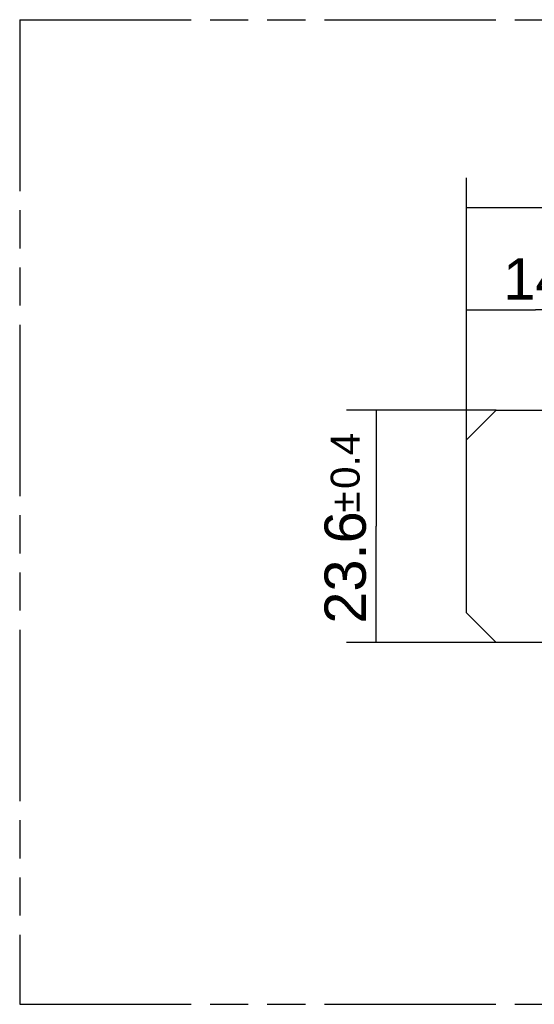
# Model space of a CAD drawing. Header units: millimetres. Extents: x 0 to 210, y 0 to 297.
# Tile 3 of 19: x 50 to 76, y 133 to 183. Entities that reach past the tile are written whole.
import ezdxf
from ezdxf.enums import TextEntityAlignment as Align

# ---------------------------------------------------------------- set-up
doc = ezdxf.new("R2010")
doc.units = ezdxf.units.MM
doc.header["$LTSCALE"] = 19.36
doc.linetypes.add('PHANTOM', pattern=[0.8, 0.45, -0.05, 0.1, -0.05, 0.1, -0.05])
doc.layers.get('0').update_dxf_attribs({"linetype": 'CONTINUOUS'})
doc.layers.add('DEFAULT_3', color=7, linetype='PHANTOM')
doc.layers.add('Z_DIM_2D', color=7, linetype='CONTINUOUS')
doc.styles.add('TEXTSTYLE_3', font='helveticaneueltw1g-ltcn.otf')
doc.styles.add('TEXTSTYLE_4', font='gdt', dxfattribs={"width": 0.7})
doc.dimstyles.new('DIMSTYLE_1', dxfattribs={"dimtxt": 2.1, "dimasz": 3.5, "dimexe": 1.5, "dimexo": 0, "dimgap": 0.525, "dimtad": 1, "dimdec": 3, "dimlfac": 2, "dimdsep": 46, "dimtxsty": 'TEXTSTYLE_3', "dimblk": '_FILLED', "dimblk1": '_FILLED', "dimblk2": '_FILLED', "dimcen": 0.09, "dimclrt": 5, "dimadec": 0, "dimazin": 0, "dimtol": 1, "dimtp": 0.4, "dimtm": 0.4, "dimtfac": 1, "dimtdec": 3, "dimtofl": 0, "dimtmove": 0, "dimatfit": 3, "dimldrblk": '_FILLED', "dimfxl": 0, "dimtolj": 1, "dimarcsym": 0})
doc.dimstyles.new('DIMSTYLE_2', dxfattribs={"dimtxt": 2.1, "dimasz": 3.5, "dimexe": 1.5, "dimexo": 0, "dimgap": 0.525, "dimtad": 1, "dimdec": 3, "dimlfac": 2, "dimdsep": 46, "dimtxsty": 'TEXTSTYLE_3', "dimblk": '_FILLED', "dimblk1": '_FILLED', "dimblk2": '_FILLED', "dimcen": 0.09, "dimclrt": 5, "dimadec": 0, "dimazin": 0, "dimtp": 0.1, "dimtm": 0.1, "dimtfac": 1, "dimtdec": 3, "dimtofl": 0, "dimtmove": 0, "dimatfit": 3, "dimldrblk": '_FILLED', "dimfxl": 0, "dimtolj": 1, "dimarcsym": 0})
doc.dimstyles.new('DIMSTYLE_4', dxfattribs={"dimtxt": 2.1, "dimasz": 3.5, "dimexe": 1.5, "dimexo": 0, "dimgap": 0.525, "dimtad": 1, "dimdec": 3, "dimlfac": 2, "dimdsep": 46, "dimtxsty": 'TEXTSTYLE_3', "dimblk": '_FILLED', "dimblk1": '_FILLED', "dimblk2": '_FILLED', "dimcen": 0.09, "dimclrt": 5, "dimadec": 0, "dimazin": 0, "dimtp": 0.2, "dimtm": 0.2, "dimtfac": 1, "dimtdec": 3, "dimtofl": 0, "dimtmove": 0, "dimatfit": 3, "dimldrblk": '_FILLED', "dimfxl": 0, "dimtolj": 1, "dimarcsym": 0})

# ---------------------------------------------------------------- blocks, each defined once
blk = doc.blocks.new('*D2')
at = {"layer": 'Z_DIM_2D', "color": 2, "linetype": 'Continuous'}
for p, q in [((74.339, 162.853), (66.748, 162.853)), ((68.248, 162.853), (68.248, 156.953)), ((68.248, 151.053), (68.248, 156.953)), ((74.339, 151.053), (66.748, 151.053))]:
    blk.add_line(p, q, dxfattribs=at)
at = {"layer": 'Z_DIM_2D', "color": 5, "linetype": 'Continuous'}
for s, height, style, p in [('0.4', 1.47, 'TEXTSTYLE_3', (67.408, 160.278)), ('`', 1.47, 'TEXTSTYLE_4', (67.408, 158.187)), ('23.6', 2.1, 'TEXTSTYLE_3', (67.723, 154.861))]:
    blk.add_text(s, height=height, rotation=90, dxfattribs=dict(at, style=style)).set_placement(p, align=Align.CENTER)
blk = doc.blocks.new('_FILLED')
at = {"color": 0, "linetype": 'ByBlock'}
blk.add_solid([(0, 0), (-1, 0.125), (-1, -0.125)], dxfattribs=at)
blk = doc.blocks.new('_NONE')
blk = doc.blocks.new('*D3')
at = {"layer": 'Z_DIM_2D', "color": 2, "linetype": 'Continuous'}
for p, q in [((91.164, 152.453), (86.203, 152.453)), ((87.703, 152.453), (87.703, 151.753)), ((87.703, 151.053), (87.703, 151.753)), ((87.703, 151.753), (87.703, 146.665))]:
    blk.add_line(p, q, dxfattribs=at)
at = {"layer": 'Z_DIM_2D', "color": 5, "linetype": 'Continuous', "style": 'TEXTSTYLE_3'}
blk.add_text('2.8', height=2.1, rotation=90, dxfattribs=at).set_placement((87.178, 150.191), align=Align.RIGHT)
blk = doc.blocks.new('*D5')
at = {"layer": 'Z_DIM_2D', "color": 2, "linetype": 'Continuous'}
for p, q in [((72.839, 161.353), (72.839, 174.648)), ((107.339, 161.353), (107.339, 174.648)), ((72.839, 173.148), (90.089, 173.148)), ((107.339, 173.148), (90.089, 173.148))]:
    blk.add_line(p, q, dxfattribs=at)
at = {"layer": 'Z_DIM_2D', "color": 5, "linetype": 'Continuous'}
for s, height, style, p in [('69', 2.1, 'TEXTSTYLE_3', (87.997, 173.673)), ('`', 1.47, 'TEXTSTYLE_4', (90.265, 173.988)), ('0.4', 1.47, 'TEXTSTYLE_3', (92.357, 173.988))]:
    blk.add_text(s, height=height, dxfattribs=dict(at, style=style)).set_placement(p, align=Align.CENTER)
blk = doc.blocks.new('*D7')
at = {"layer": 'Z_DIM_2D', "color": 2, "linetype": 'Continuous'}
for p, q in [((72.839, 161.353), (72.839, 169.442)), ((79.839, 161.653), (79.839, 169.442)), ((72.839, 167.942), (76.339, 167.942)), ((79.839, 167.942), (76.339, 167.942))]:
    blk.add_line(p, q, dxfattribs=at)
at = {"layer": 'Z_DIM_2D', "color": 5, "linetype": 'Continuous', "style": 'TEXTSTYLE_3'}
blk.add_text('14', height=2.1, dxfattribs=at).set_placement((76.339, 168.467), align=Align.CENTER)

msp = doc.modelspace()

# ---------------------------------------------------------------- linework, layer by layer
at = {"color": 7, "linetype": 'Continuous'}
for p, q in [((74.33856, 162.85259), (72.83856, 161.35259)), ((74.33856, 162.85259), (78.76356, 162.85259)), ((72.83856, 152.55259), (72.83856, 161.35259)), ((72.83856, 152.55259), (74.33856, 151.05259)), ((105.83856, 151.05259), (74.33856, 151.05259))]:
    msp.add_line(p, q, dxfattribs=at)
at = {"layer": 'DEFAULT_3', "color": 91, "linetype": 'PHANTOM', "true_color": 0x80ff80}
for p, q in [((50.12864, 182.68), (50.12864, 132.68)), ((50.12864, 182.68), (150.12864, 182.68)), ((50.12864, 132.68), (150.12864, 132.68))]:
    msp.add_line(p, q, dxfattribs=at)

# ---------------------------------------------------------------- dimensions: what is measured, and where the dimension line sits
at = {"layer": 'Z_DIM_2D', "color": 2, "linetype": 'Continuous'}
for base, p2, dimstyle, picture, middle in [((107.33856, 173.14805), (107.33856, 161.35259), 'DIMSTYLE_1', '*D5', (90.08856, 173.14805)), ((79.83856, 167.94187), (79.83856, 161.65259), 'DIMSTYLE_4', '*D7', (76.39342, 167.94187))]:
    dim = msp.add_linear_dim(base=base, p1=(72.83856, 161.35259), p2=p2, dimstyle=dimstyle, override={"dimblk1": 'NONE', "dimblk2": 'NONE', "dimsah": 1}, dxfattribs=at)
    dim.commit()
    dim.dimension.update_dxf_attribs({"geometry": picture, "text_midpoint": middle, "dimtype": 160})
for base, p1, p2, angle, dimstyle, picture, middle in [((68.24782, 151.05259), (74.33856, 162.85259), (74.33856, 151.05259), 270, 'DIMSTYLE_1', '*D2', (68.24782, 156.95259)), ((87.70273, 152.45259), (74.33856, 151.05259), (91.16356, 152.45259), 90, 'DIMSTYLE_2', '*D3', (87.70273, 148.43197))]:
    dim = msp.add_linear_dim(base=base, p1=p1, p2=p2, angle=angle, dimstyle=dimstyle, override={"dimblk1": 'NONE', "dimblk2": 'NONE', "dimsah": 1}, dxfattribs=at)
    dim.commit()
    dim.dimension.update_dxf_attribs({"geometry": picture, "text_midpoint": middle, "dimtype": 160})

doc.saveas('drawing.dxf')
